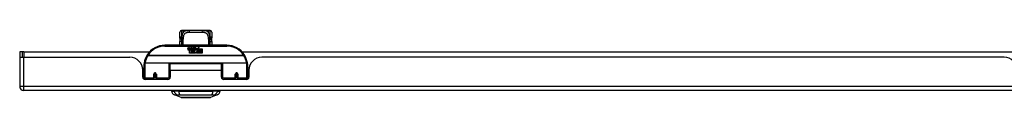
# Model space of a CAD drawing. Header units: inches. Extents: x 11 to 342, y 26 to 169.
# Tile 1 of 77: x 10.52 to 34.28, y 25.51 to 27.12. Entities that reach past the tile are written whole.
import ezdxf

# ---------------------------------------------------------------- set-up
doc = ezdxf.new("R2010")
doc.units = ezdxf.units.IN
doc.header["$MEASUREMENT"] = 0
doc.layers.add('Visible Edges(ANSI)', color=7, linetype='Continuous', lineweight=25)
doc.layers.add('Visible Tangent Edges(ANSI)', color=7, linetype='Continuous', lineweight=25)

msp = doc.modelspace()

# ---------------------------------------------------------------- linework, layer by layer
at = {"layer": 'Visible Edges(ANSI)'}
for p, q in [((14.446, 27.123), (14.426, 27.123)), ((14.569, 27.123), (14.446, 27.123)), ((14.569, 27.123), (14.608, 27.123)), ((14.933, 27.123), (14.608, 27.123)), ((14.933, 27.123), (14.971, 27.123)), ((15.095, 27.123), (14.971, 27.123)), ((15.115, 27.123), (15.095, 27.123)), ((14.387, 26.948), (14.387, 27.084)), ((15.154, 27.084), (15.154, 26.948)), ((10.588, 26.612), (10.52, 26.612)), ((10.52, 26.612), (10.52, 26.495)), ((10.619, 26.612), (10.588, 26.612)), ((10.588, 26.478), (10.588, 26.612)), ((10.619, 26.612), (13.658, 26.612)), ((15.52, 26.767), (14.02, 26.767)), ((14.575, 26.679), (14.582, 26.713)), ((14.582, 26.713), (14.595, 26.713)), ((14.595, 26.713), (14.589, 26.678)), ((14.611, 26.69), (14.615, 26.713)), ((14.615, 26.713), (14.629, 26.713)), ((14.62, 26.575), (14.62, 26.654)), ((14.629, 26.713), (14.622, 26.678)), ((14.638, 26.662), (14.638, 26.655)), ((14.638, 26.655), (14.65, 26.655)), ((14.642, 26.668), (14.639, 26.668)), ((14.641, 26.658), (14.642, 26.668)), ((14.653, 26.658), (14.641, 26.658)), ((14.645, 26.69), (14.649, 26.713)), ((14.649, 26.713), (14.662, 26.713)), ((14.65, 26.655), (14.65, 26.575)), ((14.662, 26.713), (14.653, 26.658)), ((14.654, 26.655), (14.676, 26.655)), ((14.654, 26.575), (14.654, 26.655)), ((14.659, 26.658), (14.683, 26.685)), ((14.675, 26.658), (14.659, 26.658)), ((14.669, 26.713), (14.686, 26.713)), ((14.683, 26.685), (14.669, 26.713)), ((14.688, 26.677), (14.675, 26.658)), ((14.676, 26.655), (14.684, 26.666)), ((14.684, 26.666), (14.684, 26.575)), ((14.686, 26.713), (14.693, 26.693)), ((14.69, 26.677), (14.688, 26.677)), ((14.688, 26.673), (14.696, 26.655)), ((14.688, 26.575), (14.688, 26.673)), ((14.698, 26.658), (14.69, 26.677)), ((14.693, 26.693), (14.695, 26.693)), ((14.695, 26.693), (14.709, 26.713)), ((14.696, 26.655), (14.718, 26.655)), ((14.714, 26.658), (14.698, 26.658)), ((14.725, 26.713), (14.701, 26.685)), ((14.701, 26.685), (14.714, 26.658)), ((14.709, 26.713), (14.725, 26.713)), ((14.718, 26.655), (14.718, 26.576)), ((14.718, 26.576), (14.755, 26.625)), ((14.724, 26.689), (14.761, 26.689)), ((14.731, 26.701), (14.731, 26.71)), ((14.755, 26.625), (14.734, 26.655)), ((14.759, 26.68), (14.735, 26.68)), ((14.764, 26.663), (14.771, 26.651)), ((14.771, 26.651), (14.802, 26.695)), ((14.804, 26.657), (14.785, 26.629)), ((14.785, 26.629), (14.822, 26.575)), ((14.802, 26.695), (14.804, 26.681)), ((14.804, 26.681), (14.848, 26.727)), ((14.806, 26.647), (14.804, 26.657)), ((14.822, 26.676), (14.806, 26.647)), ((14.822, 26.647), (14.822, 26.676)), ((14.92, 26.647), (14.822, 26.647)), ((14.822, 26.643), (14.92, 26.643)), ((14.822, 26.611), (14.822, 26.643)), ((14.92, 26.611), (14.822, 26.611)), ((14.848, 26.727), (14.823, 26.68)), ((14.823, 26.68), (14.92, 26.68)), ((14.92, 26.68), (14.92, 26.647)), ((14.92, 26.643), (14.92, 26.611)), ((15.883, 26.612), (34.759, 26.612)), ((10.52, 26.495), (10.52, 25.777)), ((10.522, 26.478), (10.619, 26.478)), ((10.619, 26.478), (13.177, 26.478)), ((14.65, 26.575), (14.62, 26.575)), ((14.684, 26.575), (14.654, 26.575)), ((14.755, 26.575), (14.688, 26.575)), ((14.769, 26.601), (14.755, 26.575)), ((14.787, 26.575), (14.769, 26.601)), ((14.92, 26.575), (14.787, 26.575)), ((14.822, 26.607), (14.92, 26.607)), ((14.822, 26.575), (14.822, 26.607)), ((14.92, 26.607), (14.92, 26.575)), ((34.278, 26.478), (16.363, 26.478)), ((13.485, 26.218), (13.52, 26.218)), ((13.489, 26), (13.489, 26.166)), ((13.52, 25.993), (13.52, 26.323)), ((13.54, 26.342), (14.125, 26.342)), ((14.14, 26.327), (14.14, 25.989)), ((14.14, 26.25), (14.155, 26.25)), ((14.155, 26.155), (14.155, 26.323)), ((15.386, 26.323), (14.155, 26.323)), ((14.155, 26.155), (14.155, 26)), ((15.386, 26.155), (15.386, 26.323)), ((15.4, 26.25), (15.386, 26.25)), ((15.386, 26), (15.386, 26.155)), ((15.4, 25.989), (15.4, 26.327)), ((15.416, 26.342), (16.001, 26.342)), ((16.02, 26.323), (16.02, 25.993)), ((16.056, 26.218), (16.02, 26.218)), ((16.051, 26.166), (16.051, 26)), ((13.489, 26.092), (13.52, 26.092)), ((13.52, 26.058), (13.489, 26.058)), ((13.52, 25.993), (13.52, 25.948)), ((14.096, 25.941), (13.548, 25.941)), ((13.765, 26.076), (13.767, 26.075)), ((13.765, 26.07), (13.765, 25.983)), ((13.767, 26.068), (13.765, 26.068)), ((13.765, 25.941), (13.765, 25.983)), ((13.766, 26.075), (13.766, 26.07)), ((13.77, 26.058), (13.768, 26.058)), ((13.804, 26.058), (13.802, 26.058)), ((13.806, 26.067), (13.808, 26.067)), ((13.808, 25.983), (13.808, 26.07)), ((13.808, 25.983), (13.808, 25.941)), ((14.14, 26.06), (14.155, 26.06)), ((14.14, 25.961), (14.14, 25.989)), ((15.4, 26.06), (15.386, 26.06)), ((15.4, 25.989), (15.4, 25.961)), ((15.992, 25.941), (15.445, 25.941)), ((15.733, 26.07), (15.733, 25.983)), ((15.735, 26.067), (15.733, 26.067)), ((15.733, 25.941), (15.733, 25.983)), ((15.739, 26.058), (15.737, 26.058)), ((15.773, 26.058), (15.77, 26.058)), ((15.776, 26.076), (15.774, 26.075)), ((15.774, 26.07), (15.774, 26.075)), ((15.774, 26.068), (15.776, 26.068)), ((15.776, 25.983), (15.776, 26.07)), ((15.776, 25.983), (15.776, 25.941)), ((16.051, 26.092), (16.02, 26.092)), ((16.051, 26.058), (16.02, 26.058)), ((16.02, 25.948), (16.02, 25.993)), ((82.224, 25.678), (10.619, 25.678)), ((14.18, 25.662), (14.248, 25.662)), ((14.359, 25.662), (14.248, 25.662)), ((14.359, 25.662), (15.182, 25.662)), ((15.293, 25.662), (15.182, 25.662)), ((15.293, 25.662), (15.361, 25.662)), ((14.414, 25.508), (14.254, 25.57)), ((15.287, 25.57), (15.127, 25.508))]:
    msp.add_line(p, q, dxfattribs=at)
at = {"layer": 'Visible Edges(ANSI)', "flags": 128}
for points in [[(14.454, 27.12), (14.454, 27.12), (14.456, 27.12), (14.461, 27.119), (14.468, 27.118), (14.477, 27.117), (14.486, 27.117), (14.495, 27.117), (14.503, 27.118), (14.51, 27.119)], [(14.51, 27.119), (14.524, 27.121), (14.539, 27.122), (14.554, 27.123), (14.569, 27.123)], [(14.971, 27.123), (14.987, 27.123), (15.002, 27.122), (15.017, 27.121), (15.031, 27.119)], [(15.031, 27.119), (15.038, 27.118), (15.046, 27.117), (15.055, 27.117), (15.064, 27.117), (15.073, 27.118), (15.08, 27.119), (15.085, 27.12), (15.087, 27.12), (15.087, 27.12)], [(14.387, 26.948), (14.387, 26.947), (14.387, 26.947), (14.387, 26.946), (14.387, 26.945), (14.387, 26.945), (14.387, 26.944), (14.387, 26.943), (14.387, 26.942), (14.387, 26.942), (14.387, 26.941), (14.387, 26.94), (14.387, 26.94), (14.387, 26.939), (14.387, 26.938), (14.387, 26.937), (14.387, 26.937), (14.387, 26.936), (14.387, 26.935), (14.387, 26.935), (14.387, 26.934), (14.388, 26.933), (14.388, 26.932), (14.388, 26.932), (14.388, 26.931)], [(14.387, 26.767), (14.387, 26.81), (14.388, 26.853)], [(14.389, 26.901), (14.389, 26.916), (14.388, 26.931)], [(14.388, 26.853), (14.389, 26.877), (14.389, 26.901)], [(15.151, 26.901), (15.152, 26.916), (15.153, 26.931)], [(15.151, 26.901), (15.152, 26.877), (15.153, 26.853)], [(15.153, 26.931), (15.153, 26.932), (15.153, 26.932), (15.153, 26.933), (15.153, 26.934), (15.153, 26.935), (15.154, 26.935), (15.154, 26.936), (15.154, 26.937), (15.154, 26.937), (15.154, 26.938), (15.154, 26.939), (15.154, 26.94), (15.154, 26.94), (15.154, 26.941), (15.154, 26.942), (15.154, 26.942), (15.154, 26.943), (15.154, 26.944), (15.154, 26.945), (15.154, 26.945), (15.154, 26.946), (15.154, 26.947), (15.154, 26.947), (15.154, 26.948)], [(15.153, 26.853), (15.154, 26.81), (15.154, 26.767)], [(13.526, 26.341), (13.526, 26.341), (13.526, 26.341), (13.526, 26.341), (13.526, 26.34), (13.526, 26.34), (13.526, 26.34), (13.526, 26.34), (13.526, 26.339), (13.526, 26.339), (13.526, 26.339), (13.526, 26.339), (13.525, 26.338), (13.525, 26.338), (13.525, 26.338), (13.525, 26.338), (13.525, 26.338), (13.525, 26.337), (13.525, 26.337), (13.525, 26.337), (13.525, 26.337), (13.525, 26.336), (13.525, 26.336), (13.525, 26.336), (13.525, 26.336)], [(16.016, 26.336), (16.016, 26.336), (16.016, 26.336), (16.016, 26.336), (16.016, 26.337), (16.016, 26.337), (16.016, 26.337), (16.016, 26.337), (16.015, 26.338), (16.015, 26.338), (16.015, 26.338), (16.015, 26.338), (16.015, 26.338), (16.015, 26.339), (16.015, 26.339), (16.015, 26.339), (16.015, 26.339), (16.015, 26.34), (16.015, 26.34), (16.015, 26.34), (16.015, 26.34), (16.015, 26.341), (16.015, 26.341), (16.015, 26.341), (16.015, 26.341)], [(13.765, 26.07), (13.765, 26.073), (13.765, 26.076), (13.766, 26.078), (13.767, 26.081), (13.769, 26.083), (13.77, 26.085), (13.773, 26.087), (13.775, 26.089), (13.778, 26.09), (13.78, 26.091), (13.783, 26.092), (13.786, 26.092), (13.789, 26.092), (13.792, 26.091), (13.795, 26.09), (13.797, 26.089), (13.8, 26.087), (13.802, 26.085), (13.804, 26.083), (13.805, 26.081), (13.806, 26.078), (13.807, 26.076), (13.808, 26.073), (13.808, 26.07)], [(14.154, 26.022), (14.154, 26.022), (14.154, 26.022), (14.154, 26.022), (14.154, 26.022), (14.155, 26.022), (14.155, 26.022), (14.155, 26.022), (14.155, 26.022), (14.155, 26.022), (14.155, 26.023), (14.155, 26.023), (14.155, 26.023), (14.155, 26.023), (14.155, 26.023), (14.155, 26.023), (14.155, 26.023), (14.155, 26.023), (14.155, 26.023), (14.155, 26.023), (14.155, 26.023), (14.155, 26.023), (14.155, 26.023), (14.155, 26.023), (14.155, 26.023)], [(15.386, 26.023), (15.386, 26.023), (15.386, 26.023), (15.386, 26.023), (15.386, 26.023), (15.386, 26.023), (15.386, 26.023), (15.386, 26.023), (15.386, 26.023), (15.386, 26.023), (15.386, 26.023), (15.386, 26.023), (15.386, 26.023), (15.386, 26.023), (15.386, 26.023), (15.386, 26.022), (15.386, 26.022), (15.386, 26.022), (15.386, 26.022), (15.386, 26.022), (15.386, 26.022), (15.386, 26.022), (15.386, 26.022), (15.386, 26.022), (15.386, 26.022)], [(15.733, 26.07), (15.733, 26.073), (15.734, 26.076), (15.734, 26.078), (15.736, 26.081), (15.737, 26.083), (15.739, 26.085), (15.741, 26.087), (15.743, 26.089), (15.746, 26.09), (15.749, 26.091), (15.752, 26.092), (15.755, 26.092), (15.758, 26.092), (15.76, 26.091), (15.763, 26.09), (15.766, 26.089), (15.768, 26.087), (15.77, 26.085), (15.772, 26.083), (15.774, 26.081), (15.775, 26.078), (15.776, 26.076), (15.776, 26.073), (15.776, 26.07)], [(14.415, 25.507), (14.416, 25.507), (14.417, 25.507), (14.419, 25.507), (14.422, 25.507), (14.426, 25.507), (14.431, 25.507), (14.436, 25.507), (14.442, 25.507), (14.449, 25.507), (14.457, 25.507), (14.466, 25.507), (14.475, 25.507), (14.485, 25.507), (14.496, 25.507), (14.507, 25.507), (14.519, 25.507), (14.532, 25.507), (14.545, 25.507), (14.559, 25.507), (14.573, 25.507), (14.587, 25.507), (14.603, 25.507), (14.618, 25.507), (14.634, 25.507), (14.65, 25.507), (14.667, 25.507), (14.684, 25.507), (14.701, 25.507), (14.718, 25.507), (14.735, 25.507), (14.753, 25.507), (14.77, 25.507), (14.788, 25.507), (14.805, 25.507), (14.823, 25.507), (14.84, 25.507), (14.857, 25.507), (14.874, 25.507), (14.89, 25.507), (14.906, 25.507), (14.922, 25.507), (14.938, 25.507), (14.953, 25.507), (14.968, 25.507), (14.982, 25.507), (14.996, 25.507), (15.009, 25.507), (15.022, 25.507), (15.034, 25.507), (15.045, 25.507), (15.056, 25.507), (15.066, 25.507), (15.075, 25.507), (15.084, 25.507), (15.091, 25.507), (15.099, 25.507), (15.105, 25.507), (15.11, 25.507), (15.115, 25.507), (15.119, 25.507), (15.122, 25.507), (15.124, 25.507), (15.125, 25.507), (15.126, 25.507)]]:
    msp.add_lwpolyline(points, dxfattribs=at)
at = {"layer": 'Visible Edges(ANSI)'}
for centre in [(13.786, 26.07), (15.755, 26.07)]:
    msp.add_circle(centre, 0.0197, dxfattribs=at)
for centre, radius, start, end in [((14.426, 27.084), 0.0394, 90, 180), ((14.446, 27.103), 0.0197, 56.88, 90), ((15.095, 27.103), 0.0197, 90, 123.12), ((15.115, 27.084), 0.0394, 0, 90), ((14.02, 26.267), 0.5, 90, 147.7623), ((14.603, 26.673), 0.0288, 169, 198.4748), ((14.586, 26.667), 0.0105, 198.4748, 269.6788), ((14.586, 26.681), 0.0246, 269.6788, 333.9508), ((14.601, 26.676), 0.0123, 169.9922, 203.5487), ((14.595, 26.674), 0.006, 203.5487, 276.1027), ((14.594, 26.68), 0.0126, 276.1027, 327.6083), ((14.565, 26.698), 0.0465, 328.5584, 350.8257), ((14.637, 26.672), 0.0288, 183.6169, 196.9928), ((14.619, 26.667), 0.0101, 196.9928, 269.4776), ((14.619, 26.681), 0.024, 269.4776, 327.4114), ((14.621, 26.678), 0.024, 268.7952, 316.5849), ((14.635, 26.676), 0.0123, 170, 203.5571), ((14.629, 26.674), 0.006, 203.5571, 276.03), ((14.628, 26.68), 0.0126, 276.03, 327.5992), ((14.599, 26.698), 0.0465, 327.5992, 350), ((14.75, 26.678), 0.0282, 156.1555, 203.8445), ((14.738, 26.673), 0.0152, 203.8445, 265.0802), ((14.749, 26.652), 0.0607, 81.5605, 107.3343), ((14.742, 26.673), 0.0307, 64.6784, 112.5609), ((14.743, 26.676), 0.00955, 151.4547, 231.1652), ((14.741, 26.687), 0.033, 257.079, 313.1785), ((14.744, 26.677), 0.0109, 231.1652, 289.3797), ((14.741, 26.687), 0.0299, 260.4085, 314.1684), ((14.742, 26.682), 0.0168, 289.3797, 352.9975), ((14.751, 26.692), 0.0096, 343.5261, 64.6784), ((14.755, 26.693), 0.0197, 356.5646, 81.5605), ((14.735, 26.694), 0.0398, 314.1684, 356.5646), ((15.52, 26.267), 0.5, 32.2377, 90), ((10.619, 26.495), 0.099, 180, 189.8877), ((13.177, 26.166), 0.312, 0, 90), ((14.02, 26.267), 0.5, 147.7623, 171.4919), ((15.52, 26.267), 0.5, 8.5081, 32.2377), ((16.363, 26.166), 0.312, 90, 180), ((34.278, 26.166), 0.312, 0, 90), ((13.54, 26.323), 0.0197, 90, 180), ((14.125, 26.327), 0.0157, 0, 90), ((15.416, 26.327), 0.0157, 90, 180), ((16.001, 26.323), 0.0197, 0, 90), ((13.548, 26), 0.0591, 180, 270), ((13.786, 26.07), 0.0217, 180, 350.853), ((14.096, 26), 0.0591, 270, 0), ((15.445, 26), 0.0591, 180, 270), ((15.755, 26.07), 0.0217, 189.147, 0), ((15.992, 26), 0.0591, 270, 0), ((10.619, 25.777), 0.099, 180, 270), ((14.297, 25.68), 0.118, 188.6009, 248.7495), ((14.239, 25.654), 0.0394, 143.1301, 168.463), ((15.244, 25.68), 0.118, 291.2505, 351.3991), ((15.302, 25.654), 0.0394, 11.537, 36.8699), ((14.415, 25.512), 0.00492, 248.7495, 269.7912), ((15.126, 25.512), 0.00492, 270.2088, 291.2505)]:
    msp.add_arc(centre, radius, start, end, dxfattribs=at)
at = {"layer": 'Visible Tangent Edges(ANSI)'}
for p, q in [((14.426, 27.123), (14.426, 26.968)), ((14.446, 27.122), (14.446, 27.123)), ((15.095, 27.123), (15.095, 27.122)), ((15.115, 26.968), (15.115, 27.123)), ((14.626, 27.084), (14.914, 27.084)), ((10.619, 26.612), (10.619, 26.478)), ((14.02, 26.748), (14.02, 26.767)), ((14.02, 26.748), (15.52, 26.748)), ((15.52, 26.767), (15.52, 26.748)), ((10.619, 25.777), (10.619, 26.478)), ((13.614, 26.524), (13.597, 26.534)), ((15.927, 26.524), (13.614, 26.524)), ((13.614, 26.52), (13.614, 26.524)), ((13.614, 26.52), (15.927, 26.52)), ((15.943, 26.534), (15.927, 26.524)), ((15.927, 26.524), (15.927, 26.52)), ((13.54, 26.342), (13.54, 25.974)), ((14.125, 25.974), (14.125, 26.342)), ((15.403, 26.335), (14.138, 26.335)), ((15.386, 26.155), (14.155, 26.155)), ((15.416, 26.342), (15.416, 25.974)), ((16.001, 25.974), (16.001, 26.342)), ((13.54, 25.942), (13.54, 25.974)), ((13.755, 25.974), (13.54, 25.974)), ((13.755, 25.974), (13.755, 26.066)), ((13.755, 25.974), (13.755, 25.941)), ((13.818, 26.066), (13.818, 25.974)), ((14.125, 25.974), (13.818, 25.974)), ((13.818, 25.941), (13.818, 25.974)), ((14.125, 25.974), (14.125, 25.949)), ((15.416, 25.949), (15.416, 25.974)), ((15.723, 25.974), (15.416, 25.974)), ((15.723, 25.974), (15.723, 26.066)), ((15.723, 25.974), (15.723, 25.941)), ((15.786, 26.066), (15.786, 25.974)), ((16.001, 25.974), (15.786, 25.974)), ((15.786, 25.941), (15.786, 25.974)), ((16.001, 25.974), (16.001, 25.942)), ((10.52, 25.777), (10.619, 25.777)), ((10.619, 25.678), (10.619, 25.777)), ((10.619, 25.777), (82.224, 25.777))]:
    msp.add_line(p, q, dxfattribs=at)
at = {"layer": 'Visible Tangent Edges(ANSI)', "flags": 128}
for points in [[(14.608, 27.123), (14.594, 27.123), (14.581, 27.122), (14.568, 27.122), (14.555, 27.12), (14.543, 27.119), (14.532, 27.116), (14.521, 27.114), (14.51, 27.11), (14.5, 27.106), (14.491, 27.101), (14.483, 27.095), (14.475, 27.088), (14.468, 27.08), (14.462, 27.071), (14.456, 27.061), (14.451, 27.051), (14.447, 27.04), (14.443, 27.027), (14.439, 27.014), (14.437, 27.001), (14.435, 26.986), (14.433, 26.971), (14.431, 26.956), (14.43, 26.939)], [(14.446, 27.122), (14.446, 27.122), (14.446, 27.122), (14.447, 27.121), (14.449, 27.121), (14.45, 27.12), (14.452, 27.12), (14.455, 27.119), (14.457, 27.119), (14.46, 27.119), (14.463, 27.118), (14.466, 27.118), (14.47, 27.117), (14.474, 27.117), (14.477, 27.117), (14.481, 27.117), (14.485, 27.117), (14.489, 27.117), (14.493, 27.117), (14.496, 27.117), (14.5, 27.117), (14.504, 27.118), (14.507, 27.118), (14.51, 27.119), (14.513, 27.119)], [(14.513, 27.119), (14.515, 27.119), (14.517, 27.12), (14.519, 27.12), (14.522, 27.12), (14.524, 27.121), (14.526, 27.121), (14.528, 27.121), (14.531, 27.121), (14.533, 27.121), (14.535, 27.122), (14.538, 27.122), (14.54, 27.122), (14.542, 27.122), (14.545, 27.122), (14.547, 27.122), (14.55, 27.123), (14.552, 27.123), (14.554, 27.123), (14.557, 27.123), (14.559, 27.123), (14.562, 27.123), (14.564, 27.123), (14.567, 27.123), (14.569, 27.123)], [(15.111, 26.939), (15.11, 26.955), (15.108, 26.971), (15.106, 26.986), (15.104, 27.001), (15.101, 27.014), (15.098, 27.027), (15.094, 27.04), (15.09, 27.051), (15.085, 27.061), (15.079, 27.071), (15.073, 27.08), (15.066, 27.088), (15.058, 27.095), (15.05, 27.101), (15.04, 27.106), (15.031, 27.11), (15.02, 27.114), (15.009, 27.116), (14.998, 27.119), (14.986, 27.12), (14.973, 27.122), (14.96, 27.122), (14.947, 27.123), (14.933, 27.123)], [(14.971, 27.123), (14.974, 27.123), (14.976, 27.123), (14.979, 27.123), (14.981, 27.123), (14.984, 27.123), (14.986, 27.123), (14.989, 27.123), (14.991, 27.123), (14.994, 27.122), (14.996, 27.122), (14.999, 27.122), (15.001, 27.122), (15.003, 27.122), (15.006, 27.122), (15.008, 27.121), (15.01, 27.121), (15.013, 27.121), (15.015, 27.121), (15.017, 27.121), (15.019, 27.12), (15.021, 27.12), (15.024, 27.12), (15.026, 27.119), (15.028, 27.119)], [(15.028, 27.119), (15.031, 27.119), (15.034, 27.118), (15.037, 27.118), (15.041, 27.117), (15.044, 27.117), (15.048, 27.117), (15.052, 27.117), (15.056, 27.117), (15.06, 27.117), (15.064, 27.117), (15.067, 27.117), (15.071, 27.117), (15.074, 27.118), (15.078, 27.118), (15.081, 27.119), (15.084, 27.119), (15.086, 27.119), (15.089, 27.12), (15.091, 27.12), (15.092, 27.121), (15.093, 27.121), (15.094, 27.122), (15.095, 27.122), (15.095, 27.122)], [(14.43, 26.939), (14.427, 26.94), (14.424, 26.941), (14.421, 26.941), (14.418, 26.941), (14.416, 26.942), (14.413, 26.942), (14.41, 26.941), (14.408, 26.941), (14.406, 26.941), (14.403, 26.941), (14.401, 26.94), (14.399, 26.94), (14.397, 26.939), (14.396, 26.939), (14.394, 26.938), (14.393, 26.937), (14.391, 26.937), (14.39, 26.936), (14.39, 26.935), (14.389, 26.934), (14.388, 26.933), (14.388, 26.933), (14.388, 26.932), (14.388, 26.931)], [(14.427, 26.858), (14.425, 26.858), (14.423, 26.858), (14.42, 26.858), (14.418, 26.858), (14.416, 26.858), (14.413, 26.858), (14.411, 26.858), (14.408, 26.858), (14.406, 26.858), (14.404, 26.857), (14.402, 26.857), (14.4, 26.857), (14.398, 26.857), (14.396, 26.856), (14.395, 26.856), (14.393, 26.856), (14.392, 26.855), (14.391, 26.855), (14.39, 26.854), (14.389, 26.854), (14.389, 26.854), (14.388, 26.853), (14.388, 26.853), (14.388, 26.853)], [(14.389, 26.901), (14.39, 26.902), (14.39, 26.904), (14.39, 26.906), (14.391, 26.908), (14.392, 26.91), (14.393, 26.911), (14.394, 26.913), (14.395, 26.915), (14.397, 26.917), (14.398, 26.918), (14.4, 26.92), (14.402, 26.922), (14.404, 26.923), (14.406, 26.925), (14.408, 26.926), (14.41, 26.928), (14.412, 26.929), (14.415, 26.931), (14.417, 26.932), (14.42, 26.934), (14.422, 26.935), (14.425, 26.937), (14.427, 26.938), (14.43, 26.939)], [(14.43, 26.939), (14.43, 26.941), (14.429, 26.942), (14.429, 26.943), (14.429, 26.944), (14.428, 26.945), (14.428, 26.947), (14.428, 26.948), (14.428, 26.949), (14.428, 26.95), (14.427, 26.951), (14.427, 26.953), (14.427, 26.954), (14.427, 26.955), (14.427, 26.956), (14.426, 26.957), (14.426, 26.959), (14.426, 26.96), (14.426, 26.961), (14.426, 26.962), (14.426, 26.963), (14.426, 26.965), (14.426, 26.966), (14.426, 26.967), (14.426, 26.968)], [(14.427, 26.858), (14.427, 26.854), (14.427, 26.851), (14.427, 26.847), (14.427, 26.843), (14.427, 26.839), (14.427, 26.835), (14.427, 26.831), (14.427, 26.828), (14.427, 26.824), (14.427, 26.82), (14.427, 26.816), (14.427, 26.812), (14.427, 26.809), (14.426, 26.805), (14.426, 26.801), (14.426, 26.797), (14.426, 26.794), (14.426, 26.79), (14.426, 26.786), (14.426, 26.782), (14.426, 26.779), (14.426, 26.775), (14.426, 26.771), (14.426, 26.768)], [(14.43, 26.939), (14.43, 26.936), (14.43, 26.933), (14.43, 26.93), (14.429, 26.926), (14.429, 26.923), (14.429, 26.92), (14.429, 26.916), (14.429, 26.913), (14.429, 26.91), (14.428, 26.906), (14.428, 26.903), (14.428, 26.9), (14.428, 26.896), (14.428, 26.893), (14.428, 26.889), (14.428, 26.886), (14.428, 26.882), (14.428, 26.879), (14.428, 26.876), (14.428, 26.872), (14.428, 26.869), (14.427, 26.865), (14.427, 26.862), (14.427, 26.858)], [(14.465, 26.768), (14.465, 26.771), (14.466, 26.774), (14.466, 26.778), (14.466, 26.781), (14.466, 26.785), (14.466, 26.788), (14.466, 26.792), (14.466, 26.795), (14.466, 26.799), (14.466, 26.802), (14.466, 26.806), (14.466, 26.809), (14.466, 26.813), (14.466, 26.816), (14.466, 26.82), (14.466, 26.824), (14.466, 26.827), (14.466, 26.831), (14.466, 26.834), (14.466, 26.838), (14.466, 26.841), (14.466, 26.845), (14.467, 26.848), (14.467, 26.852)], [(14.467, 26.852), (14.467, 26.87), (14.467, 26.889), (14.468, 26.907), (14.469, 26.924), (14.47, 26.941), (14.472, 26.957), (14.474, 26.972), (14.477, 26.987), (14.48, 27.001), (14.485, 27.013), (14.489, 27.025), (14.495, 27.035), (14.502, 27.045), (14.509, 27.053), (14.517, 27.06), (14.527, 27.066), (14.537, 27.071), (14.548, 27.075), (14.559, 27.078), (14.571, 27.08), (14.584, 27.082), (14.598, 27.083), (14.612, 27.083), (14.626, 27.084)], [(14.914, 27.084), (14.929, 27.083), (14.943, 27.083), (14.957, 27.082), (14.97, 27.08), (14.982, 27.078), (14.993, 27.075), (15.004, 27.071), (15.014, 27.066), (15.023, 27.06), (15.032, 27.053), (15.039, 27.045), (15.046, 27.035), (15.051, 27.025), (15.056, 27.013), (15.061, 27), (15.064, 26.987), (15.067, 26.972), (15.069, 26.957), (15.071, 26.941), (15.072, 26.924), (15.073, 26.906), (15.074, 26.889), (15.074, 26.87), (15.074, 26.852)], [(15.074, 26.852), (15.074, 26.848), (15.074, 26.845), (15.074, 26.841), (15.074, 26.838), (15.074, 26.834), (15.075, 26.831), (15.075, 26.827), (15.075, 26.824), (15.075, 26.82), (15.075, 26.816), (15.075, 26.813), (15.075, 26.809), (15.075, 26.806), (15.075, 26.802), (15.075, 26.799), (15.075, 26.795), (15.075, 26.792), (15.075, 26.788), (15.075, 26.785), (15.075, 26.781), (15.075, 26.778), (15.075, 26.774), (15.075, 26.771), (15.075, 26.767)], [(15.115, 26.968), (15.115, 26.967), (15.115, 26.966), (15.115, 26.965), (15.115, 26.963), (15.115, 26.962), (15.115, 26.961), (15.115, 26.96), (15.114, 26.959), (15.114, 26.957), (15.114, 26.956), (15.114, 26.955), (15.114, 26.954), (15.114, 26.953), (15.114, 26.951), (15.113, 26.95), (15.113, 26.949), (15.113, 26.948), (15.113, 26.947), (15.112, 26.945), (15.112, 26.944), (15.112, 26.943), (15.111, 26.942), (15.111, 26.941), (15.111, 26.939)], [(15.153, 26.931), (15.153, 26.932), (15.153, 26.933), (15.153, 26.933), (15.152, 26.934), (15.151, 26.935), (15.15, 26.936), (15.149, 26.937), (15.148, 26.937), (15.147, 26.938), (15.145, 26.939), (15.143, 26.939), (15.142, 26.94), (15.14, 26.94), (15.137, 26.941), (15.135, 26.941), (15.133, 26.941), (15.13, 26.941), (15.128, 26.942), (15.125, 26.942), (15.122, 26.941), (15.12, 26.941), (15.117, 26.941), (15.114, 26.94), (15.111, 26.939)], [(15.111, 26.939), (15.113, 26.938), (15.116, 26.937), (15.119, 26.935), (15.121, 26.934), (15.124, 26.932), (15.126, 26.931), (15.128, 26.929), (15.131, 26.928), (15.133, 26.926), (15.135, 26.925), (15.137, 26.923), (15.139, 26.922), (15.141, 26.92), (15.143, 26.918), (15.144, 26.917), (15.146, 26.915), (15.147, 26.913), (15.148, 26.911), (15.149, 26.91), (15.15, 26.908), (15.15, 26.906), (15.151, 26.904), (15.151, 26.902), (15.151, 26.901)], [(15.113, 26.858), (15.113, 26.862), (15.113, 26.865), (15.113, 26.869), (15.113, 26.872), (15.113, 26.876), (15.113, 26.879), (15.113, 26.883), (15.113, 26.886), (15.113, 26.889), (15.113, 26.893), (15.113, 26.896), (15.113, 26.9), (15.112, 26.903), (15.112, 26.906), (15.112, 26.91), (15.112, 26.913), (15.112, 26.916), (15.112, 26.92), (15.112, 26.923), (15.111, 26.926), (15.111, 26.93), (15.111, 26.933), (15.111, 26.936), (15.111, 26.939)], [(15.113, 26.858), (15.116, 26.858), (15.118, 26.858), (15.12, 26.858), (15.123, 26.858), (15.125, 26.858), (15.128, 26.858), (15.13, 26.858), (15.132, 26.858), (15.135, 26.858), (15.137, 26.857), (15.139, 26.857), (15.141, 26.857), (15.143, 26.857), (15.145, 26.856), (15.146, 26.856), (15.148, 26.856), (15.149, 26.855), (15.15, 26.855), (15.151, 26.854), (15.152, 26.854), (15.152, 26.854), (15.153, 26.853), (15.153, 26.853), (15.153, 26.853)], [(15.115, 26.767), (15.115, 26.771), (15.115, 26.775), (15.115, 26.779), (15.115, 26.782), (15.115, 26.786), (15.115, 26.79), (15.115, 26.794), (15.114, 26.797), (15.114, 26.801), (15.114, 26.805), (15.114, 26.809), (15.114, 26.812), (15.114, 26.816), (15.114, 26.82), (15.114, 26.824), (15.114, 26.828), (15.114, 26.831), (15.114, 26.835), (15.114, 26.839), (15.114, 26.843), (15.114, 26.847), (15.114, 26.851), (15.114, 26.854), (15.113, 26.858)], [(13.818, 26.066), (13.817, 26.07), (13.817, 26.074), (13.815, 26.078), (13.814, 26.081), (13.812, 26.085), (13.809, 26.088), (13.806, 26.091), (13.803, 26.094), (13.799, 26.096), (13.795, 26.098), (13.79, 26.099), (13.786, 26.099), (13.782, 26.099), (13.778, 26.098), (13.774, 26.096), (13.77, 26.094), (13.766, 26.091), (13.763, 26.088), (13.761, 26.085), (13.758, 26.081), (13.757, 26.078), (13.756, 26.074), (13.755, 26.07), (13.755, 26.066)], [(14.154, 26.06), (14.154, 26.057), (14.153, 26.055), (14.152, 26.052), (14.152, 26.05), (14.151, 26.048), (14.151, 26.045), (14.15, 26.043), (14.15, 26.04), (14.149, 26.038), (14.149, 26.036), (14.148, 26.033), (14.148, 26.031), (14.147, 26.028), (14.147, 26.026), (14.146, 26.023), (14.146, 26.021), (14.146, 26.019), (14.145, 26.016), (14.145, 26.014), (14.145, 26.011), (14.144, 26.009), (14.144, 26.006), (14.144, 26.004), (14.143, 26.001)], [(15.397, 26.001), (15.397, 26.004), (15.397, 26.006), (15.397, 26.009), (15.396, 26.011), (15.396, 26.014), (15.396, 26.016), (15.395, 26.019), (15.395, 26.021), (15.394, 26.023), (15.394, 26.026), (15.394, 26.028), (15.393, 26.031), (15.393, 26.033), (15.392, 26.036), (15.392, 26.038), (15.391, 26.04), (15.391, 26.043), (15.39, 26.045), (15.39, 26.048), (15.389, 26.05), (15.388, 26.052), (15.388, 26.055), (15.387, 26.057), (15.387, 26.06)], [(15.786, 26.066), (15.786, 26.07), (15.785, 26.074), (15.784, 26.078), (15.782, 26.081), (15.78, 26.085), (15.778, 26.088), (15.774, 26.091), (15.771, 26.094), (15.767, 26.096), (15.763, 26.098), (15.759, 26.099), (15.755, 26.099), (15.75, 26.099), (15.746, 26.098), (15.742, 26.096), (15.738, 26.094), (15.735, 26.091), (15.732, 26.088), (15.729, 26.085), (15.727, 26.081), (15.725, 26.078), (15.724, 26.074), (15.723, 26.07), (15.723, 26.066)], [(14.254, 25.57), (14.254, 25.57), (14.254, 25.57), (14.255, 25.57), (14.256, 25.57), (14.257, 25.57), (14.259, 25.57), (14.26, 25.57), (14.263, 25.57), (14.265, 25.569), (14.267, 25.569), (14.27, 25.569), (14.273, 25.569), (14.276, 25.569), (14.28, 25.569), (14.284, 25.569), (14.288, 25.569), (14.292, 25.569), (14.297, 25.569), (14.301, 25.569), (14.306, 25.569), (14.311, 25.569), (14.317, 25.568), (14.322, 25.568), (14.33, 25.568)], [(14.33, 25.568), (14.332, 25.568), (14.333, 25.568), (14.335, 25.568), (14.336, 25.568), (14.338, 25.568), (14.34, 25.568), (14.342, 25.568), (14.343, 25.568), (14.345, 25.568), (14.347, 25.568), (14.349, 25.568), (14.352, 25.568), (14.354, 25.568), (14.356, 25.568), (14.358, 25.568), (14.361, 25.568), (14.363, 25.568), (14.366, 25.568), (14.368, 25.568), (14.371, 25.568), (14.374, 25.568), (14.376, 25.568), (14.379, 25.568), (14.382, 25.568)], [(14.382, 25.568), (14.415, 25.568), (14.446, 25.569), (14.478, 25.569), (14.509, 25.569), (14.541, 25.569), (14.574, 25.569), (14.606, 25.569), (14.639, 25.57), (14.671, 25.57), (14.704, 25.57), (14.737, 25.57), (14.77, 25.57), (14.803, 25.57), (14.836, 25.57), (14.869, 25.57), (14.902, 25.57), (14.935, 25.569), (14.967, 25.569), (14.999, 25.569), (15.031, 25.569), (15.063, 25.569), (15.094, 25.569), (15.125, 25.568), (15.159, 25.568)], [(14.496, 25.507), (14.489, 25.507), (14.483, 25.507), (14.477, 25.507), (14.471, 25.507), (14.466, 25.507), (14.461, 25.507), (14.456, 25.507), (14.451, 25.508), (14.447, 25.508), (14.442, 25.508), (14.438, 25.508), (14.435, 25.508), (14.431, 25.508), (14.428, 25.508), (14.426, 25.508), (14.423, 25.508), (14.421, 25.508), (14.419, 25.508), (14.417, 25.508), (14.416, 25.508), (14.415, 25.508), (14.414, 25.508), (14.414, 25.508), (14.414, 25.508)], [(14.543, 25.507), (14.541, 25.507), (14.539, 25.507), (14.537, 25.507), (14.534, 25.507), (14.532, 25.507), (14.53, 25.507), (14.528, 25.507), (14.526, 25.507), (14.524, 25.507), (14.522, 25.507), (14.52, 25.507), (14.518, 25.507), (14.516, 25.507), (14.514, 25.507), (14.512, 25.507), (14.511, 25.507), (14.509, 25.507), (14.507, 25.507), (14.505, 25.507), (14.503, 25.507), (14.501, 25.507), (14.499, 25.507), (14.498, 25.507), (14.496, 25.507)], [(14.998, 25.507), (14.982, 25.507), (14.965, 25.507), (14.947, 25.507), (14.929, 25.508), (14.911, 25.508), (14.891, 25.508), (14.872, 25.508), (14.852, 25.508), (14.832, 25.508), (14.811, 25.508), (14.791, 25.508), (14.77, 25.508), (14.75, 25.508), (14.729, 25.508), (14.709, 25.508), (14.689, 25.508), (14.669, 25.508), (14.649, 25.508), (14.63, 25.508), (14.611, 25.508), (14.593, 25.507), (14.576, 25.507), (14.559, 25.507), (14.543, 25.507)], [(15.045, 25.507), (15.043, 25.507), (15.041, 25.507), (15.04, 25.507), (15.038, 25.507), (15.036, 25.507), (15.034, 25.507), (15.032, 25.507), (15.03, 25.507), (15.028, 25.507), (15.026, 25.507), (15.025, 25.507), (15.023, 25.507), (15.021, 25.507), (15.019, 25.507), (15.017, 25.507), (15.015, 25.507), (15.013, 25.507), (15.011, 25.507), (15.008, 25.507), (15.006, 25.507), (15.004, 25.507), (15.002, 25.507), (15, 25.507), (14.998, 25.507)], [(15.127, 25.508), (15.127, 25.508), (15.127, 25.508), (15.126, 25.508), (15.125, 25.508), (15.124, 25.508), (15.122, 25.508), (15.12, 25.508), (15.118, 25.508), (15.115, 25.508), (15.112, 25.508), (15.109, 25.508), (15.106, 25.508), (15.102, 25.508), (15.098, 25.508), (15.094, 25.508), (15.09, 25.508), (15.085, 25.507), (15.08, 25.507), (15.075, 25.507), (15.069, 25.507), (15.064, 25.507), (15.058, 25.507), (15.051, 25.507), (15.045, 25.507)], [(15.159, 25.568), (15.162, 25.568), (15.165, 25.568), (15.167, 25.568), (15.17, 25.568), (15.172, 25.568), (15.175, 25.568), (15.178, 25.568), (15.18, 25.568), (15.182, 25.568), (15.185, 25.568), (15.187, 25.568), (15.189, 25.568), (15.191, 25.568), (15.193, 25.568), (15.195, 25.568), (15.197, 25.568), (15.199, 25.568), (15.201, 25.568), (15.203, 25.568), (15.204, 25.568), (15.206, 25.568), (15.208, 25.568), (15.209, 25.568), (15.21, 25.568)], [(15.21, 25.568), (15.219, 25.568), (15.224, 25.568), (15.229, 25.569), (15.235, 25.569), (15.24, 25.569), (15.244, 25.569), (15.249, 25.569), (15.253, 25.569), (15.257, 25.569), (15.261, 25.569), (15.264, 25.569), (15.268, 25.569), (15.271, 25.569), (15.273, 25.569), (15.276, 25.569), (15.278, 25.57), (15.28, 25.57), (15.282, 25.57), (15.284, 25.57), (15.285, 25.57), (15.286, 25.57), (15.286, 25.57), (15.287, 25.57), (15.287, 25.57)]]:
    msp.add_lwpolyline(points, dxfattribs=at)
at = {"layer": 'Visible Tangent Edges(ANSI)'}
for centre, start, end in [((14.02, 26.267), 90, 147.7623), ((15.52, 26.267), 32.2377, 90), ((14.02, 26.264), 147.7623, 170.5651), ((15.52, 26.264), 9.4349, 32.2377)]:
    msp.add_arc(centre, 0.48, start, end, dxfattribs=at)
for centre, major_axis, ratio, start_param, end_param in [((14.446, 27.103), (0.0197, 0), 0.998051, 1.091081, 1.570796), ((14.513, 27.1), (-0.0031, 0.0194), 0.702907, 6.061108, 6.283185), ((14.608, 27.084), (0, 0.0394), 0.472046, 4.712389, 6.283185), ((14.933, 27.084), (0, 0.0394), 0.472046, 0, 1.570796), ((15.028, 27.1), (0.0031, 0.0194), 0.702907, 0, 0.222077), ((15.095, 27.103), (0.0197, 0), 0.998051, 1.570796, 2.050029), ((14.426, 26.948), (-0.0394, 0), 0.508749, 4.712389, 6.283185), ((14.427, 26.852), (0.0394, -0.0006), 0.159697, 0.093172, 1.573179), ((15.113, 26.852), (-0.0394, -0.0006), 0.159697, 4.710006, 6.190013), ((15.115, 26.948), (0.0394, 0), 0.508749, 0, 1.570796), ((13.614, 26.524), (-0.0167, 0.0105), 0.161367, 0, 1.672214), ((15.927, 26.524), (0.0167, 0.0105), 0.161367, 4.610972, 6.283185), ((13.545, 26.339), (-0.0195, 0.0029), 0.187781, 0, 0.58509), ((15.995, 26.339), (0.0195, 0.0029), 0.187781, 5.698095, 6.283185), ((13.54, 25.993), (-0.0197, 0), 0.965926, 0, 1.570796), ((13.755, 26.07), (0.00984, 0), 0.476565, 4.712389, 6.283185), ((13.755, 25.983), (0.00984, 0), 0.965926, 4.712389, 6.283185), ((13.818, 26.07), (-0.00984, 0), 0.476565, 0, 1.570796), ((13.818, 25.983), (-0.00984, 0), 0.965926, 0, 1.570796), ((14.125, 25.989), (0.0157, 0), 0.965926, 4.712389, 6.283185), ((15.416, 25.989), (-0.0157, 0), 0.965926, 0, 1.570796), ((15.723, 26.07), (0.00984, 0), 0.476565, 4.712389, 6.283185), ((15.723, 25.983), (0.00984, 0), 0.965926, 4.712389, 6.283185), ((15.786, 26.07), (-0.00984, 0), 0.476565, 0, 1.570796), ((15.786, 25.983), (-0.00984, 0), 0.965926, 0, 1.570796), ((16.001, 25.993), (0.0197, 0), 0.965926, 4.712389, 6.283185), ((14.358, 25.682), (0.016, -0.117), 0.948273, 4.754759, 5.892029), ((14.396, 25.682), (-0.005, -0.118), 0.314585, 4.896593, 6.033863), ((15.145, 25.682), (0.005, -0.118), 0.314585, 0.249322, 1.386592), ((15.183, 25.682), (-0.016, -0.117), 0.948273, 0.391156, 1.528426)]:
    msp.add_ellipse(centre, major_axis=major_axis, ratio=ratio, start_param=start_param, end_param=end_param, dxfattribs=at)

doc.saveas('drawing.dxf')
